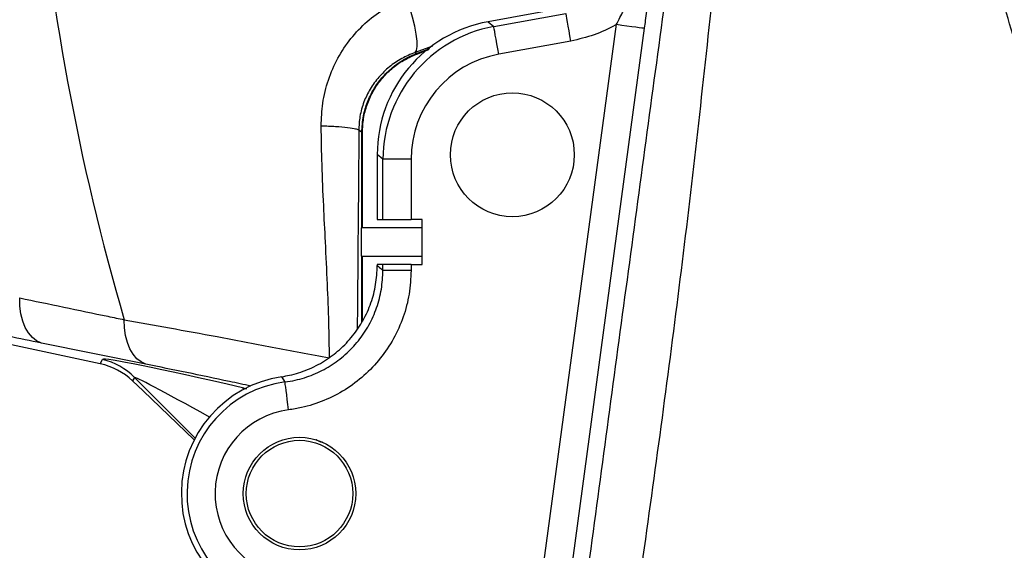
# Model space of a CAD drawing. Extents: x 0 to 8410, y 0 to 5940.
# Tile 22 of 212: x 1255 to 1430, y 2661 to 2755. Entities that reach past the tile are written whole.
import ezdxf

# ---------------------------------------------------------------- set-up
doc = ezdxf.new("R2010")
doc.units = 0
doc.header["$LTSCALE"] = 10
doc.layers.get('0').update_dxf_attribs({"linetype": 'CONTINUOUS'})
doc.styles.add('SLDTEXTSTYLE0', font='TXT', dxfattribs={"width": 0.605})
doc.dimstyles.new('SLDDIMSTYLE2', dxfattribs={"dimtxt": 50, "dimasz": 50, "dimexe": 0, "dimexo": 0.0625, "dimgap": 12.5, "dimtad": 1, "dimdec": 0, "dimrnd": 1e-09, "dimzin": 12, "dimtxsty": 'SLDTEXTSTYLE0', "dimsah": 1, "dimcen": 0.09, "dimazin": 3, "dimtfac": 1, "dimtofl": 0, "dimtmove": 0, "dimatfit": 3, "dimtolj": 1, "dimtzin": 12})

# ---------------------------------------------------------------- blocks, each defined once
blk = doc.blocks.new('_D_3')
at = {"color": 7, "linetype": 'CONTINUOUS'}
for p, q in [((5417.89, 2801.35), (5417.89, 442.22)), ((1260.76, 1798.95), (1260.76, 442.22)), ((5417.89, 457.22), (1260.76, 457.22))]:
    blk.add_line(p, q, dxfattribs=at)
for points in [[(1260.76, 457.22), (1310.76, 449.72), (1310.76, 464.72)], [(5417.89, 457.22), (5367.89, 464.72), (5367.89, 449.72)]]:
    blk.add_solid(points, dxfattribs=at)
at = {"color": 7, "linetype": 'CONTINUOUS', "insert": (3262.94, 521.68), "char_height": 50, "attachment_point": 1, "style": 'SLDTEXTSTYLE0'}
blk.add_mtext('4157', dxfattribs=at)

msp = doc.modelspace()

# ---------------------------------------------------------------- linework, layer by layer
at = {"color": 7, "linetype": 'CONTINUOUS'}
for p, q in [((1351.72, 2757.37), (1338.45, 2754.96)), ((1325.76, 2749.23), (1327.9, 2750.03)), ((1316.12, 2718.35), (1316.12, 2735.3)), ((1318.76, 2731.38), (1318.76, 2719.85)), ((1318.76, 2719.85), (1319.77, 2719.85)), ((1319.77, 2719.85), (1324.76, 2719.85)), ((1326.76, 2719.85), (1324.76, 2719.85)), ((1326.76, 2711.85), (1326.76, 2719.85)), ((1315.9, 2718.35), (1315.9, 2713.35)), ((1315.9, 2718.35), (1316.02, 2718.35)), ((1316.12, 2718.35), (1316.02, 2718.35)), ((1326.76, 2718.35), (1316.12, 2718.35)), ((1269.54, 2694.23), (1171.58, 2715.1)), ((1316.02, 2713.35), (1315.9, 2713.35)), ((1316.02, 2713.35), (1316.12, 2713.35)), ((1316.12, 2701.78), (1316.12, 2713.35)), ((1316.12, 2713.35), (1326.76, 2713.35)), ((1318.76, 2711.85), (1318.76, 2711.68)), ((1319.77, 2711.85), (1318.76, 2711.85)), ((1324.76, 2711.85), (1319.77, 2711.85)), ((1324.76, 2711.85), (1326.76, 2711.85)), ((1277.14, 2689.42), (1275.27, 2691.22)), ((1286.23, 2680.71), (1277.14, 2689.42))]:
    msp.add_line(p, q, dxfattribs=at)
at = {"color": 8, "linetype": 'CONTINUOUS'}
for p, q in [((1339.46, 2754.12), (1352.28, 2756.45)), ((1338.45, 2754.96), (1339.46, 2754.12)), ((1346.35, 2643.93), (1361.26, 2754.51)), ((1366.21, 2753.85), (1351.3, 2643.26)), ((1328.57, 2750.63), (1325.47, 2749.5)), ((1353.17, 2751.53), (1340.35, 2749.21)), ((1325.47, 2749.5), (1325.73, 2749.32)), ((1325.73, 2749.32), (1328.1, 2750.21)), ((1316.12, 2735.3), (1316.02, 2735.3)), ((1316.02, 2718.35), (1316.02, 2735.3)), ((1319.77, 2730.54), (1318.76, 2731.38)), ((1324.76, 2730.54), (1319.77, 2730.54)), ((1319.77, 2719.85), (1319.77, 2730.54)), ((1324.76, 2730.54), (1324.76, 2719.85)), ((1316.02, 2701.64), (1316.02, 2713.35)), ((1319.77, 2710.81), (1319.77, 2711.85)), ((1324.76, 2711.85), (1324.76, 2710.81)), ((1324.76, 2710.81), (1319.77, 2710.81)), ((1277.62, 2694.16), (1259.08, 2697.91)), ((1269.54, 2694.23), (1269.96, 2694.98)), ((1275.6, 2691.81), (1275.27, 2691.22)), ((1286.39, 2681.02), (1275.6, 2691.81)), ((1294.8, 2689.98), (1295.57, 2689.84)), ((1294.8, 2689.98), (1295.07, 2689.72))]:
    msp.add_line(p, q, dxfattribs=at)
at = {"color": 8, "linetype": 'CONTINUOUS', "flags": 128}
for points in [[(1325.47, 2749.5), (1325.72, 2749.88), (1325.84, 2750.56), (1325.83, 2751.53), (1325.69, 2752.75), (1325.41, 2754.17), (1325.02, 2755.76), (1324.53, 2757.45), (1323.94, 2759.19)], [(1353.17, 2751.53), (1353, 2752.46), (1352.84, 2753.36), (1352.69, 2754.19), (1352.56, 2754.92), (1352.45, 2755.53), (1352.36, 2756), (1352.31, 2756.31), (1352.28, 2756.45)], [(1340.35, 2749.21), (1340.18, 2750.13), (1340.02, 2751.03), (1339.87, 2751.86), (1339.73, 2752.59), (1339.62, 2753.21), (1339.54, 2753.67), (1339.48, 2753.98), (1339.46, 2754.12)], [(1361.26, 2754.51), (1362.2, 2754.39), (1363.12, 2754.26), (1363.96, 2754.15), (1364.7, 2754.05), (1365.32, 2753.97), (1365.79, 2753.9), (1366.09, 2753.86), (1366.21, 2753.85)], [(1325.76, 2749.23), (1325.75, 2749.25), (1325.75, 2749.27), (1325.74, 2749.28), (1325.74, 2749.29), (1325.74, 2749.3), (1325.73, 2749.31), (1325.73, 2749.32), (1325.73, 2749.32)], [(1315.46, 2735.69), (1315.4, 2725.31), (1315.37, 2720.51), (1315.34, 2717.82), (1315.33, 2716.41), (1315.33, 2715.68), (1315.32, 2715.32), (1315.32, 2715.13), (1315.32, 2715.04), (1315.32, 2714.99), (1315.32, 2714.97), (1315.32, 2714.96), (1315.32, 2714.95), (1315.32, 2714.95), (1315.32, 2714.95), (1315.32, 2714.95), (1315.32, 2714.95), (1315.32, 2714.95), (1315.32, 2714.95), (1315.32, 2714.95), (1315.32, 2714.95), (1315.32, 2714.95), (1315.32, 2714.95), (1315.31, 2713.74), (1315.23, 2704.59), (1315.2, 2700.42)], [(1316.02, 2735.3), (1315.71, 2735.52), (1315.46, 2735.69)], [(1259.08, 2697.91), (1258.23, 2698.3), (1257.47, 2698.9), (1256.79, 2699.7), (1256.22, 2700.68), (1255.77, 2701.82), (1255.45, 2703.1), (1255.26, 2704.48), (1255.22, 2705.93)], [(1277.62, 2694.16), (1276.79, 2694.55), (1276.04, 2695.14), (1275.37, 2695.92), (1274.81, 2696.89), (1274.36, 2698.01), (1274.04, 2699.27), (1273.85, 2700.62), (1273.8, 2702.06)], [(1303.01, 2686.05), (1302.89, 2686.98), (1302.77, 2687.89), (1302.66, 2688.72), (1302.56, 2689.46), (1302.48, 2690.08), (1302.42, 2690.55), (1302.38, 2690.86), (1302.37, 2691)]]:
    msp.add_lwpolyline(points, dxfattribs=at)
at = {"color": 7, "linetype": 'CONTINUOUS'}
for centre, radius in [((1342.76, 2731.35), 11), ((1304.94, 2671.18), 10), ((1304.94, 2671.18), 9.46)]:
    msp.add_circle(centre, radius, dxfattribs=at)
at = {"color": 8, "linetype": 'CONTINUOUS'}
for centre, radius, start, end in [((1680.76, 2821.35), 424.08, 172.869, 196.3381), ((1267.11, 2683.31), 12.02, 45.0447, 76.2867), ((1304.94, 2671.18), 19.99, 97.3897, 260), ((1304.94, 2671.18), 15, 97.3897, 260)]:
    msp.add_arc(centre, radius, start, end, dxfattribs=at)
at = {"color": 7, "linetype": 'CONTINUOUS'}
msp.add_arc((1304.94, 2671.18), 21, 98.632, 260, dxfattribs=at)
for centre, major_axis, ratio, start_param, end_param in [((1342.79, 2731.33), (-18.47, 15.42), 0.997678, 5.58871, 6.977661), ((1266.65, 2682.48), (10.43, 6.5), 0.969068, 0.242376, 0.788449)]:
    msp.add_ellipse(centre, major_axis=major_axis, ratio=ratio, start_param=start_param, end_param=end_param, dxfattribs=at)
at = {"color": 8, "linetype": 'CONTINUOUS'}
for centre, major_axis, ratio, start_param, end_param in [((1343.79, 2730.49), (18.45, -15.4), 0.998643, 2.447117, 3.836068), ((1343.79, 2730.49), (-14.62, 12.2), 0.997678, 5.58871, 6.977661), ((1311.1, 2684.91), (41.14, -10.06), 0.027197, 1.984697, 3.134001), ((1308.26, 2673.27), (32.66, -18.54), 0.015719, 2.212736, 3.146177)]:
    msp.add_ellipse(centre, major_axis=major_axis, ratio=ratio, start_param=start_param, end_param=end_param, dxfattribs=at)
for points, knots in [([(1405.32, 2560.49), (1412.02, 2579.46), (1422.27, 2608.51), (1433.69, 2640.5), (1439.2, 2656.59), (1441.77, 2665.72), (1443.5, 2674.23), (1444.45, 2682.05), (1445.02, 2690.79), (1444.88, 2701.24), (1443.5, 2713.28), (1441.11, 2724.35), (1437.92, 2734.36), (1434.63, 2743.48), (1430.96, 2754.61), (1427.61, 2767.95), (1424.64, 2783.44), (1422.68, 2799.1), (1421.81, 2813.16), (1421.72, 2825.55), (1422.16, 2838.72), (1423.59, 2854.3), (1426.36, 2871.13), (1429.94, 2886.73), (1433.74, 2899.75), (1437.72, 2911.24), (1441.67, 2921.29), (1446.04, 2931.19), (1450.86, 2940.95), (1456.12, 2950.52), (1461.8, 2959.93), (1467.88, 2969.11), (1474.31, 2977.98), (1481.06, 2986.5), (1489.71, 2996.52), (1500.62, 3007.81), (1513.27, 3019.2), (1525.71, 3029.06), (1536.7, 3036.8), (1546.94, 3043.26), (1556.33, 3048.65), (1565.95, 3053.66), (1575.83, 3058.29), (1585.93, 3062.52), (1596.26, 3066.34), (1606.78, 3069.71), (1617.37, 3072.61), (1627.97, 3075.05), (1638.59, 3077.03), (1649.32, 3078.57), (1660.16, 3079.66), (1671.07, 3080.3), (1682.07, 3080.48), (1693.1, 3080.18), (1703.27, 3079.5), (1709.73, 3078.76), (1712.53, 3078.44)], [0, 0, 0, 0, 0.085171, 0.130421, 0.143792, 0.157166, 0.170514, 0.180513, 0.190512, 0.207573, 0.224677, 0.241737, 0.255418, 0.269111, 0.282798, 0.305017, 0.327281, 0.349545, 0.371763, 0.386877, 0.401991, 0.427508, 0.453027, 0.474127, 0.495227, 0.510419, 0.525612, 0.54091, 0.556208, 0.57167, 0.587132, 0.602704, 0.618276, 0.633488, 0.6487, 0.674292, 0.699884, 0.720686, 0.741486, 0.756718, 0.77195, 0.787287, 0.802625, 0.818126, 0.833627, 0.849243, 0.86486, 0.88007, 0.89528, 0.910596, 0.925913, 0.941394, 0.956874, 0.972466, 0.988058, 1, 1, 1, 1]), ([(1792.67, 2430.91), (1822.95, 2505.37), (1858.37, 2592.49), (1895.58, 2685.34), (1905.38, 2709.02), (1912.21, 2725.6), (1918, 2741.28), (1922.47, 2756.13), (1925.74, 2769.78), (1928.2, 2783.34), (1929.92, 2796.95), (1930.89, 2810.81), (1931.09, 2825.07), (1930.46, 2839.49), (1929.01, 2853.66), (1926.83, 2867.37), (1923.95, 2880.78), (1920.27, 2894.19), (1915.74, 2907.71), (1910.39, 2921.1), (1903.77, 2935.2), (1895.86, 2949.57), (1886.53, 2964.06), (1876.47, 2977.56), (1865.68, 2990.17), (1854.91, 3001.22), (1844.12, 3011.04), (1833.47, 3019.72), (1822.18, 3027.93), (1810.29, 3035.59), (1797.73, 3042.7), (1784.88, 3049.03), (1771.79, 3054.57), (1758.61, 3059.29), (1745.14, 3063.28), (1731.38, 3066.53), (1717.43, 3068.99), (1702.64, 3070.75), (1686.93, 3071.67), (1670.36, 3071.53), (1653.49, 3070.28), (1636.54, 3067.83), (1620.69, 3064.41), (1606.17, 3060.33), (1592.92, 3055.8), (1579.91, 3050.49), (1567.15, 3044.43), (1554.72, 3037.66), (1541.71, 3029.59), (1528.47, 3020.13), (1515.16, 3009.18), (1502.91, 2997.62), (1491.63, 2985.45), (1481.08, 2972.47), (1471.31, 2958.59), (1462.37, 2943.88), (1454.63, 2928.94), (1448.03, 2913.74), (1442.85, 2899.32), (1438.85, 2885.75), (1435.85, 2873.12), (1433.58, 2860.86), (1431.96, 2848.85), (1430.93, 2837.36), (1430.41, 2826.07), (1430.37, 2813.62), (1431.04, 2799.76), (1432.64, 2784.57), (1435.1, 2769.43), (1438.06, 2756.18), (1441.19, 2744.77), (1444.23, 2735.19), (1446.81, 2725.42), (1448.56, 2715.42), (1449.64, 2705.25), (1449.98, 2694.97), (1449.57, 2684.62), (1448.42, 2674.54), (1446.62, 2664.8), (1444.18, 2655.43), (1441.12, 2646.21), (1432.27, 2620.35), (1424.75, 2597.47), (1418.24, 2577.68)], [0, 0, 0, 0, 0.166008, 0.194247, 0.206595, 0.218941, 0.231279, 0.241111, 0.250943, 0.260254, 0.269565, 0.279257, 0.288948, 0.298995, 0.309043, 0.318354, 0.327664, 0.337356, 0.347048, 0.357095, 0.367141, 0.379191, 0.390948, 0.402705, 0.413948, 0.42519, 0.434564, 0.444055, 0.453547, 0.463393, 0.47324, 0.483356, 0.492964, 0.502572, 0.512268, 0.521965, 0.531737, 0.541509, 0.552716, 0.564212, 0.575708, 0.587636, 0.599564, 0.609169, 0.618774, 0.628469, 0.638163, 0.647933, 0.657702, 0.669754, 0.681514, 0.693273, 0.704517, 0.715761, 0.727799, 0.739544, 0.751288, 0.762518, 0.773749, 0.78291, 0.79173, 0.800549, 0.80865, 0.816751, 0.824367, 0.831984, 0.842464, 0.852997, 0.86353, 0.874116, 0.881023, 0.887952, 0.894875, 0.901882, 0.908889, 0.915994, 0.9231, 0.930275, 0.936913, 0.943549, 0.950261, 0.956975, 1, 1, 1, 1]), ([(1318.5, 2376.36), (1319.3, 2382.35), (1323.71, 2415.18), (1331.39, 2472.66), (1341.62, 2548.82), (1350.46, 2614.59), (1358.2, 2672.15), (1364.85, 2721.49), (1369.31, 2754.37), (1371.54, 2770.82)], [0, 0, 0, 0, 0.045558, 0.249703, 0.437244, 0.624785, 0.74986, 0.874935, 1, 1, 1, 1]), ([(1361.26, 2754.51), (1361.41, 2754.81), (1361.98, 2755.93), (1362.99, 2757.86), (1364.66, 2761.13), (1366.61, 2765.28), (1367.55, 2768.8), (1368.02, 2770.58)], [0, 0, 0, 0, 0.055511, 0.209904, 0.365569, 0.680587, 1, 1, 1, 1]), ([(1368.28, 2771.25), (1368.12, 2769.75), (1367.79, 2766.73), (1367.3, 2762.43), (1366.82, 2758.51), (1366.48, 2755.86), (1366.27, 2754.29), (1366.21, 2753.85)], [0, 0, 0, 0, 0.291128, 0.586049, 0.756596, 0.93135, 1, 1, 1, 1]), ([(1379.33, 2769.37), (1377.58, 2752.91), (1374.07, 2720), (1367.56, 2670.78), (1359.29, 2613.42), (1349.44, 2547.91), (1339.69, 2485.46), (1331.3, 2434.26), (1325.73, 2400.93), (1321.19, 2374.28), (1317.76, 2354.31), (1314.38, 2334.32), (1312.23, 2320.98), (1311.16, 2314.3)], [0, 0, 0, 0, 0.107863, 0.21574, 0.323615, 0.485578, 0.64754, 0.735638, 0.823735, 0.867806, 0.911892, 0.955958, 1, 1, 1, 1]), ([(1308.79, 2736.45), (1308.84, 2737.8), (1308.95, 2740.59), (1309.98, 2744.66), (1311.65, 2748.55), (1313.98, 2752.05), (1316.85, 2755.06), (1320.18, 2757.53), (1322.69, 2758.64), (1323.94, 2759.19)], [0, 0, 0, 0, 0.137786, 0.282881, 0.427985, 0.572206, 0.716417, 0.858225, 1, 1, 1, 1]), ([(1361.26, 2754.51), (1361.19, 2754.47), (1359.92, 2753.74), (1357.3, 2752.49), (1354.56, 2751.86), (1353.17, 2751.53)], [0, 0, 0, 0, 0.027634, 0.506868, 1, 1, 1, 1]), ([(1325.47, 2749.5), (1324.67, 2749.17), (1323.04, 2748.5), (1320.88, 2747.01), (1318.99, 2745.19), (1317.46, 2743.09), (1316.32, 2740.73), (1315.6, 2738.25), (1315.51, 2736.52), (1315.46, 2735.69)], [0, 0, 0, 0, 0.145229, 0.294267, 0.438552, 0.586814, 0.725791, 0.869498, 1, 1, 1, 1]), ([(1316.02, 2735.3), (1316.08, 2736.3), (1316.18, 2738.13), (1316.97, 2740.71), (1318.06, 2742.99), (1319.54, 2745.05), (1321.75, 2747.24), (1323.92, 2748.61), (1325.48, 2749.22), (1325.73, 2749.32)], [0, 0, 0, 0, 0.164297, 0.303594, 0.442892, 0.582298, 0.721702, 0.955951, 1, 1, 1, 1]), ([(1315.46, 2735.69), (1315.33, 2735.77), (1315.06, 2735.93), (1313.59, 2736.15), (1311.47, 2736.34), (1309.67, 2736.41), (1308.79, 2736.45)], [0, 0, 0, 0, 0.2444758, 0.4999998, 0.755524, 1, 1, 1, 1]), ([(1310.27, 2695.27), (1310.23, 2697.35), (1310.17, 2701.72), (1309.9, 2708.59), (1309.57, 2715.51), (1309.21, 2722.58), (1308.92, 2729.44), (1308.83, 2734.16), (1308.79, 2736.45)], [0, 0, 0, 0, 0.1523532, 0.3192767, 0.5008439, 0.6567967, 0.8339806, 1, 1, 1, 1]), ([(1259.08, 2697.91), (1255.2, 2698.7), (1247.44, 2700.28), (1234.86, 2702.95), (1221.66, 2705.83), (1209.6, 2708.51), (1199.08, 2710.91), (1190.19, 2712.94), (1181.19, 2715.1), (1175.08, 2716.4), (1172.06, 2717.22), (1172.06, 2717.22)], [0, 0, 0, 0, 0.150787, 0.301583, 0.456857, 0.612135, 0.708569, 0.805004, 0.902495, 0.999986, 1, 1, 1, 1]), ([(1302.37, 2691), (1302.98, 2691.1), (1304.69, 2691.37), (1307.43, 2692.25), (1310.44, 2693.78), (1313.14, 2695.81), (1315.47, 2698.26), (1317.35, 2701.07), (1318.73, 2704.16), (1319.6, 2707.44), (1319.71, 2709.68), (1319.77, 2710.81)], [0, 0, 0, 0, 0.064324, 0.181203, 0.298079, 0.414961, 0.531842, 0.648868, 0.765893, 0.882946, 1, 1, 1, 1]), ([(1324.76, 2710.81), (1324.69, 2709.4), (1324.55, 2706.6), (1323.46, 2702.5), (1321.74, 2698.64), (1319.39, 2695.13), (1316.47, 2692.07), (1313.1, 2689.53), (1309.33, 2687.62), (1305.92, 2686.51), (1303.77, 2686.17), (1303.01, 2686.05)], [0, 0, 0, 0, 0.117034, 0.234069, 0.35111, 0.468152, 0.585053, 0.701957, 0.818826, 0.935697, 1, 1, 1, 1]), ([(1318.76, 2711.68), (1319.03, 2711.45), (1319.37, 2711.16), (1319.71, 2710.86), (1319.77, 2710.81)], [0, 0, 0, 0, 0.8120292, 1, 1, 1, 1]), ([(1255.22, 2705.93), (1260.44, 2704.84), (1266.63, 2703.55), (1272.83, 2702.26), (1273.8, 2702.06)], [0, 0, 0, 0, 0.84425, 1, 1, 1, 1]), ([(1273.8, 2702.06), (1276.46, 2701.58), (1281.79, 2700.63), (1290.59, 2699), (1300.05, 2697.23), (1306.85, 2695.92), (1310.27, 2695.27)], [0, 0, 0, 0, 0.235198, 0.471456, 0.735068, 1, 1, 1, 1]), ([(1296.29, 2690.27), (1295.01, 2690.54), (1291.12, 2691.38), (1284.85, 2692.69), (1280.03, 2693.67), (1277.62, 2694.16)], [0, 0, 0, 0, 0.195044, 0.596694, 1, 1, 1, 1]), ([(1302.37, 2691), (1302.33, 2691.06), (1302.14, 2691.37), (1301.94, 2691.69), (1301.78, 2691.94)], [0, 0, 0, 0, 0.187967, 1, 1, 1, 1]), ([(1294.8, 2689.98), (1294.8, 2689.98), (1295.01, 2689.98), (1295.23, 2689.87), (1295.44, 2689.76)], [0, 0, 0, 0, 0.000077, 1, 1, 1, 1])]:
    msp.add_open_spline(points, degree=3, knots=knots, dxfattribs=at)
at = {"color": 7, "linetype": 'CONTINUOUS'}
for points, knots in [([(1316.12, 2735.3), (1316.16, 2736.14), (1316.24, 2737.81), (1316.89, 2740.26), (1317.92, 2742.55), (1319.32, 2744.65), (1321.06, 2746.47), (1323.19, 2748.1), (1324.86, 2748.83), (1325.76, 2749.23)], [0, 0, 0, 0, 0.139385, 0.27877, 0.41812, 0.557472, 0.696724, 0.835978, 1, 1, 1, 1]), ([(1301.78, 2691.94), (1302.25, 2692.02), (1303.8, 2692.29), (1306.4, 2693.12), (1309.4, 2694.65), (1312.12, 2696.68), (1314.44, 2699.12), (1316.33, 2701.94), (1317.71, 2705.01), (1318.59, 2708.3), (1318.7, 2710.55), (1318.76, 2711.68)], [0, 0, 0, 0, 0.050011, 0.166983, 0.287337, 0.40433, 0.524716, 0.641839, 0.762366, 0.879485, 1, 1, 1, 1]), ([(1309, 2680.31), (1308.96, 2680.31), (1308.89, 2680.31), (1308.74, 2680.33), (1308.59, 2680.38), (1308.43, 2680.44), (1308.19, 2680.55), (1308, 2680.66), (1307.89, 2680.73), (1307.86, 2680.74)], [0, 0, 0, 0, 0.142678, 0.286893, 0.38454, 0.482035, 0.634289, 0.934004, 1, 1, 1, 1])]:
    msp.add_open_spline(points, degree=3, knots=knots, dxfattribs=at)

# ---------------------------------------------------------------- dimensions: what is measured, and where the dimension line sits
dim = msp.add_linear_dim(base=(1260.76, 457.22), p1=(5417.89, 2821.35), p2=(1260.76, 1818.95), dimstyle='SLDDIMSTYLE2', dxfattribs=at)
dim.commit()
dim.dimension.update_dxf_attribs({"geometry": '_D_3', "text_midpoint": (3339.33, 457.22), "dimtype": 160})

doc.saveas('drawing.dxf')
